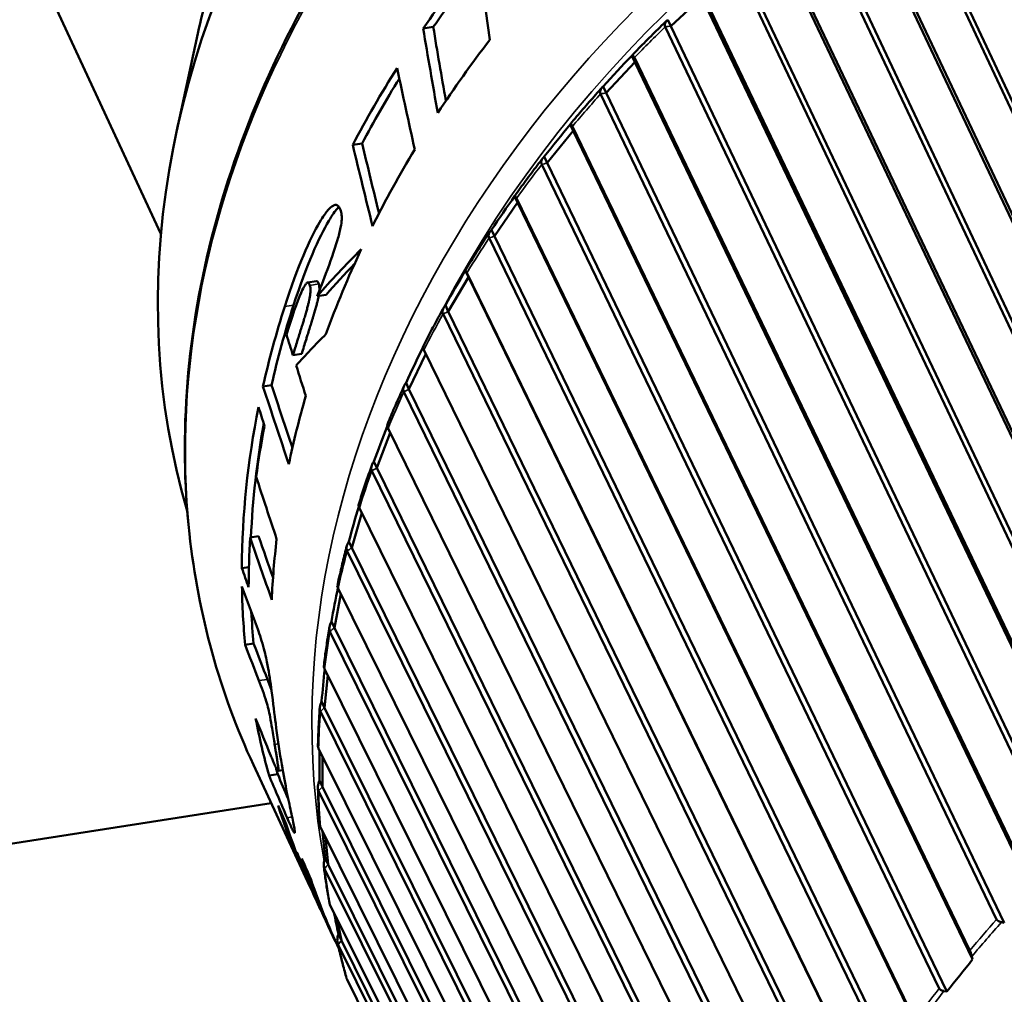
# Model space of a CAD drawing. Header units: millimetres. Extents: x 0 to 2239, y -60 to 841.
# Tile 105 of 165: x 1042.86 to 1048.5, y 206.88 to 212.46. Entities that reach past the tile are written whole.
import ezdxf

# ---------------------------------------------------------------- set-up
doc = ezdxf.new("R2010")
doc.units = ezdxf.units.MM
doc.layers.add('Sichtbar (ISO)', color=7, linetype='Continuous', lineweight=50)
doc.layers.add('Sichtbar schmal (ISO)', color=7, linetype='Continuous', lineweight=35)

msp = doc.modelspace()

# ---------------------------------------------------------------- linework, layer by layer
at = {"layer": 'Sichtbar (ISO)'}
for p, q in [((1043.6708, 211.236), (1042.0072, 214.8206)), ((1049.318, 210.2849), (1047.8423, 213.4312)), ((1049.3582, 210.2614), (1047.8727, 213.4288)), ((1049.1802, 209.9598), (1047.6216, 213.2635)), ((1047.6284, 213.2904), (1049.1666, 210.0299)), ((1048.9952, 209.7148), (1047.3885, 213.1208)), ((1049.0362, 209.6935), (1047.4194, 213.1206)), ((1047.1858, 212.9671), (1049.1959, 208.7304)), ((1049.3919, 208.2816), (1047.1816, 212.9403)), ((1049.2538, 208.0162), (1046.991, 212.7854)), ((1049.2102, 208.0398), (1046.9596, 212.7833)), ((1046.7696, 212.6178), (1049.0291, 207.8821)), ((1046.768, 212.5912), (1046.5903, 212.4255)), ((1049.0398, 207.8298), (1046.768, 212.5912)), ((1046.5903, 212.4255), (1046.5734, 212.462)), ((1045.2302, 212.4203), (1045.1724, 212.4113)), ((1048.8182, 207.6854), (1046.5587, 212.4211)), ((1048.8621, 207.6641), (1046.5903, 212.4255)), ((1043.8824, 212.3836), (1043.7617, 211.8282)), ((1046.3837, 212.2188), (1046.3667, 212.2553)), ((1046.3826, 212.245), (1048.6503, 207.5175)), ((1046.3837, 212.2188), (1046.2201, 212.0433)), ((1048.6637, 207.4657), (1046.3837, 212.2188)), ((1046.2201, 212.0433), (1046.2032, 212.0798)), ((1048.4562, 207.3093), (1046.1885, 212.0367)), ((1048.5002, 207.2902), (1046.2201, 212.0433)), ((1046.0312, 211.8256), (1045.8829, 211.6416)), ((1046.0312, 211.8256), (1046.0143, 211.8621)), ((1046.0275, 211.8512), (1048.3028, 207.1324)), ((1048.3188, 207.0812), (1046.0312, 211.8256)), ((1044.8229, 211.7531), (1044.7693, 211.7448)), ((1045.8829, 211.6416), (1045.8659, 211.6781)), ((1048.1268, 206.914), (1045.8515, 211.6328)), ((1048.1705, 206.8971), (1045.8829, 211.6416)), ((1045.7131, 211.4142), (1045.6961, 211.4507)), ((1045.7068, 211.4391), (1047.9888, 206.7293)), ((1045.7131, 211.4142), (1045.581, 211.2229)), ((1048.0075, 206.6789), (1045.7131, 211.4142)), ((1047.8321, 206.5023), (1045.55, 211.212)), ((1045.581, 211.2229), (1045.564, 211.2594)), ((1047.8754, 206.4876), (1045.581, 211.2229)), ((1045.4314, 210.9875), (1045.3164, 210.7902)), ((1045.4314, 210.9875), (1045.4144, 211.024)), ((1045.4225, 211.0114), (1047.7105, 206.3111)), ((1047.7318, 206.2617), (1045.4314, 210.9875)), ((1044.5619, 210.9646), (1044.511, 210.9567)), ((1044.5657, 210.879), (1044.6167, 210.8868)), ((1045.3164, 210.7902), (1045.2995, 210.8267)), ((1047.5741, 206.0769), (1045.2861, 210.7772)), ((1047.6169, 206.0644), (1045.3164, 210.7902)), ((1044.4768, 210.5476), (1044.4268, 210.5399)), ((1045.188, 210.5482), (1045.0911, 210.3465)), ((1045.1767, 210.5712), (1047.4699, 205.8805)), ((1044.3041, 210.3697), (1044.2548, 210.3621)), ((1045.0911, 210.3465), (1045.0741, 210.383)), ((1047.3547, 205.6408), (1045.0616, 210.3315)), ((1047.3966, 205.6303), (1045.0911, 210.3465)), ((1044.9834, 210.0962), (1044.9064, 209.8947)), ((1044.9711, 210.1214), (1047.2684, 205.4405)), ((1044.9064, 209.8947), (1044.8895, 209.9312)), ((1047.1754, 205.197), (1044.878, 209.8778)), ((1047.2162, 205.1884), (1044.9064, 209.8947)), ((1044.8208, 209.6371), (1044.7637, 209.438)), ((1044.8069, 209.6651), (1047.1076, 204.9942)), ((1044.2302, 209.5035), (1044.1818, 209.496)), ((1044.7637, 209.438), (1044.7468, 209.4745)), ((1047.0373, 204.7485), (1044.7366, 209.4193)), ((1047.0769, 204.7417), (1044.7637, 209.438)), ((1044.1746, 209.3274), (1044.134, 209.3211)), ((1044.6855, 209.2054), (1046.9886, 204.5445)), ((1044.7012, 209.1736), (1044.664, 208.9794)), ((1044.664, 208.9794), (1044.6471, 209.0159)), ((1046.9414, 204.2983), (1044.6383, 208.9591)), ((1046.9796, 204.2932), (1044.664, 208.9794)), ((1044.2015, 208.889), (1044.153, 208.8815)), ((1044.6075, 208.7455), (1046.912, 204.0946)), ((1044.6259, 208.7083), (1044.6079, 208.5221)), ((1044.6079, 208.5221), (1044.591, 208.5586)), ((1046.8884, 203.8495), (1044.5839, 208.5003)), ((1046.9249, 203.8459), (1044.6079, 208.5221)), ((1044.5735, 208.2885), (1046.8786, 203.6474)), ((1044.5958, 208.2435), (1044.5958, 208.0693)), ((1044.2007, 208.1939), (1044.5238, 207.4976)), ((1044.3683, 208.1636), (1044.3421, 208.1595)), ((1044.3394, 208.1412), (1044.2899, 208.1336)), ((1044.5958, 208.0693), (1044.5789, 208.1058)), ((1046.9134, 203.4031), (1044.5958, 208.0693)), ((1046.8786, 203.4052), (1044.5735, 208.0462)), ((1040.4249, 207.3727), (1044.3025, 207.9745)), ((1044.5838, 207.8374), (1046.8884, 203.2062)), ((1044.6123, 207.7802), (1044.6279, 207.624)), ((1044.6279, 207.624), (1044.6109, 207.6605)), ((1046.912, 202.9684), (1044.6075, 207.5996)), ((1046.9449, 202.9676), (1044.6279, 207.624)), ((1044.5633, 207.4125), (1044.5835, 207.3691)), ((1044.6383, 207.3955), (1046.9414, 202.7738)), ((1044.678, 207.3159), (1044.7038, 207.1892)), ((1044.625, 207.2795), (1044.6471, 207.2319)), ((1048.4844, 207.2933), (1048.5002, 207.2902)), ((1044.7038, 207.1892), (1044.6868, 207.2257)), ((1046.9886, 202.5422), (1044.6855, 207.1638)), ((1047.0193, 202.5424), (1044.7038, 207.1892)), ((1048.3188, 207.0812), (1048.3145, 207.0975)), ((1044.7366, 206.9657), (1047.0373, 202.3533)), ((1048.1548, 206.8994), (1048.1705, 206.8971))]:
    msp.add_line(p, q, dxfattribs=at)
for centre, major_axis, ratio, start_param, end_param in [((1049.8347, 211.7915), (-5.8053, -2.6942), 0.788675, 5.408707, 6.166491), ((1049.5759, 212.3491), (-5.4424, -2.5258), 0.788675, 5.653225, 5.744372), ((1050.5332, 210.2866), (6.0094, 2.789), 0.788675, 2.128208, 2.212996), ((1050.5332, 210.2866), (-5.964, -2.7679), 0.788675, 5.277638, 5.349623), ((1127.7244, 215.6596), (-82.4919, 6.4387), 0.727648, 0.158142, 0.161757), ((1054.9742, 200.7174), (-8.4605, 22.8466), 0.260797, 0.939944, 0.964259), ((1054.9742, 200.7174), (-8.3966, 22.6742), 0.260797, 0.934978, 0.956491), ((1050.7001, 209.9269), (-6.0094, -2.789), 0.788675, 5.29558, 5.378903), ((1046.2944, 212.1472), (-0.3091, -0.3323), 0.047585, 4.425499, 4.960492), ((1050.5332, 210.2866), (6.0094, 2.789), 0.788675, 2.257239, 2.341324), ((1178.4369, 222.3361), (-134.818, 8.9253), 0.709861, 0.198802, 0.203681), ((1050.5332, 210.2866), (-5.964, -2.7679), 0.788675, 5.407782, 5.479246), ((1045.9496, 211.7497), (-0.2803, -0.3485), 0.046752, 4.421788, 4.956781), ((1195.5948, 225.3455), (-152.8929, 10.1249), 0.709859, 0.218119, 0.222414), ((1193.8031, 225.0992), (-151.0012, 9.9994), 0.709859, 0.217309, 0.221049), ((1050.7001, 209.9269), (-6.0094, -2.789), 0.788675, 5.419393, 5.5026), ((1045.6395, 211.3347), (-0.2495, -0.3623), 0.045657, 4.41794, 4.952934), ((1050.5898, 210.7548), (-6.7072, -1.8541), 0.443946, 5.614185, 5.690868), ((1050.7001, 209.9269), (-6.0094, -2.789), 0.788675, 5.527532, 5.617232), ((1050.5916, 210.7542), (-6.6606, -1.8396), 0.443954, 5.637858, 5.688569), ((1045.3664, 210.905), (-0.217, -0.3737), 0.04424, 4.413964, 4.948957), ((1050.5332, 210.2866), (6.0094, 2.789), 0.788675, 2.512575, 2.595975), ((1050.5332, 210.2866), (-5.964, -2.7679), 0.788675, 5.651995, 5.736068), ((1050.3419, 210.6987), (6.466, 1.771), 0.390062, 2.541373, 2.599954), ((1045.1321, 210.4636), (-0.183, -0.3825), 0.042434, 4.411676, 4.944873), ((1295.3091, 243.5001), (-257.5245, 14.4694), 0.693455, 0.266875, 0.269408), ((1293.2786, 243.1889), (-255.3768, 14.3487), 0.693455, 0.266631, 0.268692), ((1050.7001, 209.9269), (-6.0094, -2.789), 0.788675, 5.682002, 5.753237), ((1050.5332, 210.2866), (-6.0094, -2.789), 0.788675, 5.759063, 5.927778), ((1050.5332, 210.2866), (-5.964, -2.7679), 0.788675, 5.776459, 5.896542), ((1050.5724, 210.2021), (-6.0094, -2.789), 0.788675, 5.763659, 5.816424), ((1044.9382, 210.0134), (-0.1479, -0.3888), 0.040183, 4.416439, 4.94062), ((1211.8977, 232.8785), (-172.1625, 12.4958), 0.719553, 0.286604, 0.289519), ((1053.2896, 204.3472), (-5.711, -2.6505), 0.788675, 2.822009, 6.594584), ((1044.7859, 209.5576), (-0.1116, -0.3922), 0.037379, 4.424353, 4.936567), ((1050.5724, 210.2021), (-6.0094, -2.789), 0.788675, 5.880056, 5.932306), ((1213.7265, 234.4001), (-174.6078, 12.6739), 0.719552, 0.299055, 0.301928), ((1212.4911, 234.209), (-173.2823, 12.5776), 0.719552, 0.298977, 0.300912), ((1050.7001, 209.9269), (-6.0094, -2.789), 0.788675, 5.831262, 5.894821), ((1050.5332, 210.2866), (-6.0094, -2.789), 0.788675, 5.94725, 6.009666), ((1235.1635, 239.1668), (-197.4608, 13.3403), 0.711865, 0.308367, 0.310135), ((1044.6764, 209.0992), (-0.0746, -0.3931), 0.034, 4.436178, 4.932501), ((1050.5332, 210.2866), (-5.964, -2.7679), 0.788675, 5.975958, 6.010256), ((1044.6104, 208.6415), (-0.0372, -0.3912), 0.029991, 4.452259, 4.928639), ((1050.5332, 210.2866), (-6.0094, -2.789), 0.788675, 6.089939, 6.153579), ((1049.4959, 213.8058), (9.8051, -26.14), 0.24599, 4.825467, 4.833755), ((1044.5884, 208.1875), (0.0005, -0.3867), 0.025339, 4.475946, 4.925122), ((1050.5332, 210.2866), (-5.964, -2.7679), 0.788675, 6.147482, 6.15529), ((1219.7127, 240.8384), (-183.3385, 12.3872), 0.711864, 0.346759, 0.348665), ((1218.2169, 240.6025), (-181.7418, 12.2794), 0.711864, 0.347088, 0.348207), ((1050.5332, 210.2866), (-6.0094, -2.789), 0.788675, 6.18791, 6.292168), ((1050.5727, 210.2014), (-6.0094, -2.789), 0.788675, 6.192079, 6.283185), ((1044.6104, 207.7402), (-0.0382, 0.3796), 0.020072, 1.372898, 1.780512), ((1050.5928, 210.158), (-6.0094, -2.789), 0.788675, 6.215836, 6.292632), ((1050.6565, 210.0208), (-6.0094, -2.789), 0.788675, 6.195307, 6.293096), ((1050.6344, 210.0685), (-6.0094, -2.789), 0.788675, 6.220255, 6.283185), ((1050.7001, 209.9269), (-6.0094, -2.789), 0.788675, 6.199915, 6.283067), ((1044.6764, 207.3029), (-0.0756, 0.3698), 0.014267, 1.443424, 1.778146), ((1046.4975, 210.6127), (2.8417, 5.7597), 0.53507, 4.296998, 4.335925)]:
    msp.add_ellipse(centre, major_axis=major_axis, ratio=ratio, start_param=start_param, end_param=end_param, dxfattribs=at)
msp.add_ellipse((1054.1311, 202.534), major_axis=(4.9435, 2.2943), ratio=0.788675, dxfattribs=at)
for points, knots in [([(1056.2194, 213.7718), (1055.9847, 214.2774), (1055.6476, 214.7352), (1054.8021, 215.5102), (1054.2934, 215.8268), (1053.1544, 216.2877), (1052.5236, 216.431), (1051.2041, 216.5289), (1050.5155, 216.483), (1049.1507, 216.2064), (1048.4749, 215.9757), (1047.2045, 215.3527), (1046.6102, 214.9606), (1045.5635, 214.0542), (1045.1112, 213.5401), (1044.3951, 212.4419), (1044.1312, 211.858), (1043.8197, 210.6803), (1043.7716, 210.0867), (1043.8846, 209.0549), (1044.0083, 208.6084), (1044.2007, 208.1939)], [3.492472, 3.492472, 3.492472, 3.492472, 3.809585, 3.809585, 4.127835, 4.127835, 4.447926, 4.447926, 4.769018, 4.769018, 5.090415, 5.090415, 5.41186, 5.41186, 5.733233, 5.733233, 6.054217, 6.054217, 6.374033, 6.374033, 6.634065, 6.634065, 6.634065, 6.634065]), ([(1046.5681, 212.4574), (1046.5545, 212.4443), (1046.541, 212.4312), (1046.514, 212.4048), (1046.5005, 212.3915), (1046.4738, 212.365), (1046.4605, 212.3516), (1046.4339, 212.3249), (1046.4207, 212.3115), (1046.3944, 212.2846), (1046.3814, 212.2712), (1046.3683, 212.2577)], [5.47590404, 5.47590404, 5.47590404, 5.47590404, 5.48464142, 5.48464142, 5.4933788, 5.4933788, 5.50211618, 5.50211618, 5.51085355, 5.51085355, 5.51959093, 5.51959093, 5.51959093, 5.51959093]), ([(1046.5734, 212.462), (1046.5662, 212.4563), (1046.5599, 212.4488), (1046.5552, 212.4358), (1046.5554, 212.4282), (1046.5583, 212.422), (1046.5584, 212.4217), (1046.5585, 212.4214), (1046.5587, 212.4211)], [0.12922201, 0.12922201, 0.12922201, 0.12922201, 0.13675171, 0.13675171, 0.14339331, 0.14339331, 0.14339331, 0.14371764, 0.14371764, 0.14371764, 0.14371764]), ([(1046.3826, 212.245), (1046.3825, 212.2453), (1046.3823, 212.2456), (1046.3822, 212.2459), (1046.3793, 212.2521), (1046.3761, 212.2567), (1046.371, 212.2599), (1046.3685, 212.2586), (1046.3667, 212.2553)], [0.14306897, 0.14306897, 0.14306897, 0.14306897, 0.14339331, 0.14339331, 0.14339331, 0.15003491, 0.15003491, 0.15756461, 0.15756461, 0.15756461, 0.15756461]), ([(1046.1968, 212.0736), (1046.1844, 212.0599), (1046.1721, 212.0461), (1046.1476, 212.0184), (1046.1353, 212.0046), (1046.111, 211.9768), (1046.099, 211.9628), (1046.0749, 211.9349), (1046.0629, 211.9209), (1046.0391, 211.8928), (1046.0273, 211.8787), (1046.0155, 211.8646)], [5.55873415, 5.55873415, 5.55873415, 5.55873415, 5.56740629, 5.56740629, 5.57607842, 5.57607842, 5.58475055, 5.58475055, 5.59342268, 5.59342268, 5.60209481, 5.60209481, 5.60209481, 5.60209481]), ([(1046.2032, 212.0798), (1046.1959, 212.0735), (1046.1897, 212.0653), (1046.185, 212.0516), (1046.1852, 212.0438), (1046.188, 212.0377), (1046.1882, 212.0374), (1046.1883, 212.0371), (1046.1885, 212.0367)], [0.12922201, 0.12922201, 0.12922201, 0.12922201, 0.13675171, 0.13675171, 0.14339331, 0.14339331, 0.14339331, 0.14371764, 0.14371764, 0.14371764, 0.14371764]), ([(1046.0275, 211.8512), (1046.0274, 211.8515), (1046.0272, 211.8518), (1046.0271, 211.8521), (1046.0242, 211.8583), (1046.0213, 211.8629), (1046.0171, 211.8664), (1046.0153, 211.8652), (1046.0143, 211.8621)], [0.14306897, 0.14306897, 0.14306897, 0.14306897, 0.14339331, 0.14339331, 0.14339331, 0.15003491, 0.15003491, 0.15756461, 0.15756461, 0.15756461, 0.15756461]), ([(1045.8585, 211.6698), (1045.8474, 211.6555), (1045.8363, 211.6412), (1045.8144, 211.6125), (1045.8035, 211.5981), (1045.7818, 211.5693), (1045.771, 211.5549), (1045.7496, 211.526), (1045.7389, 211.5115), (1045.7177, 211.4824), (1045.7072, 211.4679), (1045.6967, 211.4533)], [5.64158989, 5.64158989, 5.64158989, 5.64158989, 5.6501868, 5.6501868, 5.65878371, 5.65878371, 5.66738061, 5.66738061, 5.67597752, 5.67597752, 5.68457443, 5.68457443, 5.68457443, 5.68457443]), ([(1045.8659, 211.6781), (1045.8588, 211.671), (1045.8526, 211.6623), (1045.8479, 211.6479), (1045.8482, 211.6399), (1045.851, 211.6337), (1045.8512, 211.6334), (1045.8513, 211.6331), (1045.8515, 211.6328)], [0.12922201, 0.12922201, 0.12922201, 0.12922201, 0.13675171, 0.13675171, 0.14339331, 0.14339331, 0.14339331, 0.14371764, 0.14371764, 0.14371764, 0.14371764]), ([(1045.7068, 211.4391), (1045.7066, 211.4394), (1045.7065, 211.4397), (1045.7063, 211.44), (1045.7035, 211.4462), (1045.7008, 211.4509), (1045.6974, 211.4546), (1045.6963, 211.4536), (1045.6961, 211.4507)], [0.14306897, 0.14306897, 0.14306897, 0.14306897, 0.14339331, 0.14339331, 0.14339331, 0.15003491, 0.15003491, 0.15756461, 0.15756461, 0.15756461, 0.15756461]), ([(1044.696, 211.3798), (1044.6933, 211.3856), (1044.6903, 211.3905), (1044.6838, 211.3972), (1044.6807, 211.3992), (1044.6728, 211.4016), (1044.6664, 211.4018), (1044.647, 211.3915), (1044.6369, 211.382), (1044.6156, 211.3575), (1044.5999, 211.3366), (1044.526, 211.2104), (1044.4525, 211.0464), (1044.3798, 210.8199)], [0.000001, 0.000001, 0.000001, 0.000001, 0.00622486, 0.00622486, 0.01136751, 0.01136751, 0.01783005, 0.01783005, 0.02468435, 0.02468435, 0.03286638, 0.03286638, 0.05363527, 0.05363527, 0.05363527, 0.05363527]), ([(1044.6901, 211.3902), (1044.6865, 211.3868), (1044.6831, 211.3831), (1044.6681, 211.3659), (1044.6523, 211.3452), (1044.5777, 211.219), (1044.5034, 211.0544), (1044.4301, 210.8276)], [0.02237068, 0.02237068, 0.02237068, 0.02237068, 0.02481827, 0.02481827, 0.0330757, 0.0330757, 0.05420932, 0.05420932, 0.05420932, 0.05420932]), ([(1044.5657, 210.879), (1044.5799, 210.9166), (1044.6464, 211.0809), (1044.6888, 211.2237), (1044.6951, 211.2475), (1044.7035, 211.2906), (1044.7052, 211.3054), (1044.7064, 211.3303), (1044.7059, 211.342), (1044.7024, 211.3633), (1044.6995, 211.3722), (1044.696, 211.3798)], [0.000001, 0.000001, 0.000001, 0.000001, 0.02750631, 0.02750631, 0.03261164, 0.03261164, 0.03682376, 0.03682376, 0.04141052, 0.04141052, 0.04600774, 0.04600774, 0.04600774, 0.04600774]), ([(1045.5554, 211.2486), (1045.5457, 211.2339), (1045.536, 211.2192), (1045.5168, 211.1897), (1045.5072, 211.1749), (1045.4883, 211.1454), (1045.4788, 211.1306), (1045.4602, 211.1009), (1045.4509, 211.086), (1045.4324, 211.0563), (1045.4233, 211.0414), (1045.4142, 211.0265)], [5.72446908, 5.72446908, 5.72446908, 5.72446908, 5.73298174, 5.73298174, 5.74149439, 5.74149439, 5.75000705, 5.75000705, 5.75851971, 5.75851971, 5.76703236, 5.76703236, 5.76703236, 5.76703236]), ([(1045.564, 211.2594), (1045.557, 211.2518), (1045.5509, 211.2424), (1045.5464, 211.2273), (1045.5467, 211.2191), (1045.5496, 211.2129), (1045.5497, 211.2126), (1045.5499, 211.2123), (1045.55, 211.212)], [0.12922201, 0.12922201, 0.12922201, 0.12922201, 0.13675171, 0.13675171, 0.14339331, 0.14339331, 0.14339331, 0.14371764, 0.14371764, 0.14371764, 0.14371764]), ([(1045.4225, 211.0114), (1045.4224, 211.0117), (1045.4222, 211.012), (1045.4221, 211.0123), (1045.4192, 211.0185), (1045.4168, 211.0233), (1045.4142, 211.0273), (1045.4139, 211.0266), (1045.4144, 211.024)], [0.14306897, 0.14306897, 0.14306897, 0.14306897, 0.14339331, 0.14339331, 0.14339331, 0.15003491, 0.15003491, 0.15756461, 0.15756461, 0.15756461, 0.15756461]), ([(1044.5233, 210.9406), (1044.5223, 210.944), (1044.5212, 210.9473), (1044.5187, 210.9521), (1044.5175, 210.9539), (1044.5144, 210.9566), (1044.5125, 210.9571), (1044.5082, 210.9561), (1044.506, 210.9544), (1044.5003, 210.9484), (1044.4967, 210.9429), (1044.4893, 210.9302), (1044.4832, 210.9191), (1044.4508, 210.846), (1044.4197, 210.7576), (1044.3896, 210.6582)], [0.000001, 0.000001, 0.000001, 0.000001, 0.002974, 0.002974, 0.00543958, 0.00543958, 0.00852982, 0.00852982, 0.01189724, 0.01189724, 0.01720484, 0.01720484, 0.0227936, 0.0227936, 0.03680898, 0.03680898, 0.03680898, 0.03680898]), ([(1044.5233, 210.9406), (1044.5246, 210.9358), (1044.5256, 210.9308), (1044.5263, 210.9256), (1044.5269, 210.9204), (1044.5272, 210.915), (1044.5272, 210.9094), (1044.5271, 210.9038), (1044.5268, 210.8979), (1044.5261, 210.8918), (1044.5255, 210.8857), (1044.5245, 210.8792), (1044.5233, 210.8725), (1044.5221, 210.8658), (1044.5206, 210.8588), (1044.519, 210.8515), (1044.5186, 210.85), (1044.5183, 210.8485), (1044.5179, 210.8469), (1044.5165, 210.8411), (1044.5151, 210.8352), (1044.5136, 210.8291), (1044.5116, 210.8214), (1044.5095, 210.8134), (1044.5072, 210.8052), (1044.505, 210.7969), (1044.5025, 210.7884), (1044.5, 210.7796), (1044.4974, 210.7707), (1044.4947, 210.7616), (1044.4918, 210.7521), (1044.4912, 210.75), (1044.4905, 210.7479), (1044.4899, 210.7457), (1044.4876, 210.7383), (1044.4853, 210.7306), (1044.4829, 210.7228), (1044.4798, 210.7126), (1044.4766, 210.7021), (1044.4732, 210.6913), (1044.4698, 210.6804), (1044.4663, 210.6691), (1044.4627, 210.6575), (1044.4612, 210.6527), (1044.4597, 210.6478), (1044.4582, 210.6429), (1044.456, 210.6358), (1044.4538, 210.6285), (1044.4515, 210.6211), (1044.4476, 210.6085), (1044.4436, 210.5955), (1044.4395, 210.582), (1044.4354, 210.5684), (1044.4312, 210.5544), (1044.4268, 210.5399)], [0, 0, 0, 0, 0.066667, 0.066667, 0.066667, 0.133333, 0.133333, 0.133333, 0.2, 0.2, 0.2, 0.266667, 0.266667, 0.266667, 0.333333, 0.333333, 0.333333, 0.347535, 0.347535, 0.347535, 0.4, 0.4, 0.4, 0.466667, 0.466667, 0.466667, 0.533333, 0.533333, 0.533333, 0.6, 0.6, 0.6, 0.615059, 0.615059, 0.615059, 0.666667, 0.666667, 0.666667, 0.733333, 0.733333, 0.733333, 0.8, 0.8, 0.8, 0.827218, 0.827218, 0.827218, 0.866667, 0.866667, 0.866667, 0.933333, 0.933333, 0.933333, 1, 1, 1, 1]), ([(1044.5619, 210.9646), (1044.5638, 210.9649), (1044.5655, 210.9643), (1044.5684, 210.9618), (1044.5697, 210.96), (1044.5721, 210.9551), (1044.5733, 210.9519), (1044.5742, 210.9485)], [-0.008257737, -0.008257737, -0.008257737, -0.008257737, -0.00544121, -0.00544121, -0.002975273, -0.002975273, -0.000001, -0.000001, -0.000001, -0.000001]), ([(1044.5742, 210.9485), (1044.5756, 210.9436), (1044.5766, 210.9386), (1044.5772, 210.9334), (1044.5778, 210.9281), (1044.5781, 210.9227), (1044.5781, 210.9171), (1044.578, 210.9151), (1044.578, 210.9132), (1044.5779, 210.9112)], [0, 0, 0, 0, 0.0666667, 0.0666667, 0.0666667, 0.1333333, 0.1333333, 0.1333333, 0.1563169, 0.1563169, 0.1563169, 0.1563169]), ([(1044.5741, 210.8803), (1044.5729, 210.8736), (1044.5714, 210.8667), (1044.5698, 210.8595), (1044.5694, 210.8579), (1044.569, 210.8563), (1044.5687, 210.8547), (1044.5673, 210.849), (1044.5659, 210.8431), (1044.5643, 210.837), (1044.5623, 210.8293), (1044.5602, 210.8214), (1044.5579, 210.8131), (1044.5556, 210.8048), (1044.5532, 210.7963), (1044.5506, 210.7874), (1044.548, 210.7786), (1044.5452, 210.7695), (1044.5424, 210.76), (1044.5417, 210.7579), (1044.5411, 210.7557), (1044.5404, 210.7535), (1044.5381, 210.7461), (1044.5358, 210.7385), (1044.5334, 210.7306), (1044.5302, 210.7205), (1044.527, 210.71), (1044.5236, 210.6991), (1044.5202, 210.6882), (1044.5166, 210.677), (1044.513, 210.6653), (1044.5115, 210.6605), (1044.51, 210.6556), (1044.5084, 210.6507), (1044.5062, 210.6436), (1044.504, 210.6363), (1044.5017, 210.6289), (1044.4978, 210.6163), (1044.4937, 210.6033), (1044.4896, 210.5897), (1044.4854, 210.5762), (1044.4812, 210.5621), (1044.4768, 210.5476)], [0.267136, 0.267136, 0.267136, 0.267136, 0.3333333, 0.3333333, 0.3333333, 0.3478101, 0.3478101, 0.3478101, 0.4, 0.4, 0.4, 0.4666667, 0.4666667, 0.4666667, 0.5333333, 0.5333333, 0.5333333, 0.6, 0.6, 0.6, 0.6152113, 0.6152113, 0.6152113, 0.6666667, 0.6666667, 0.6666667, 0.7333333, 0.7333333, 0.7333333, 0.8, 0.8, 0.8, 0.827296, 0.827296, 0.827296, 0.8666667, 0.8666667, 0.8666667, 0.9333333, 0.9333333, 0.9333333, 1, 1, 1, 1]), ([(1045.2898, 210.8128), (1045.2815, 210.7978), (1045.2732, 210.7829), (1045.2568, 210.7528), (1045.2486, 210.7378), (1045.2325, 210.7077), (1045.2245, 210.6927), (1045.2087, 210.6625), (1045.2008, 210.6474), (1045.1852, 210.6172), (1045.1775, 210.602), (1045.1698, 210.5869)], [5.8073687, 5.8073687, 5.8073687, 5.8073687, 5.81578939, 5.81578939, 5.82421007, 5.82421007, 5.83263076, 5.83263076, 5.84105144, 5.84105144, 5.84947213, 5.84947213, 5.84947213, 5.84947213]), ([(1045.2995, 210.8267), (1045.2927, 210.8185), (1045.2868, 210.8085), (1045.2825, 210.7927), (1045.2828, 210.7843), (1045.2857, 210.7782), (1045.2858, 210.7779), (1045.286, 210.7776), (1045.2861, 210.7772)], [0.12922201, 0.12922201, 0.12922201, 0.12922201, 0.13675171, 0.13675171, 0.14339331, 0.14339331, 0.14339331, 0.14371764, 0.14371764, 0.14371764, 0.14371764]), ([(1045.1767, 210.5712), (1045.1766, 210.5715), (1045.1764, 210.5718), (1045.1763, 210.5721), (1045.1734, 210.5783), (1045.1712, 210.5832), (1045.17, 210.5862), (1045.1698, 210.5867), (1045.1699, 210.5868)], [0.14306897, 0.14306897, 0.14306897, 0.14306897, 0.14339331, 0.14339331, 0.14339331, 0.15003491, 0.15003491, 0.15326665, 0.15326665, 0.15326665, 0.15326665]), ([(1045.0635, 210.3654), (1045.0566, 210.3503), (1045.0498, 210.3352), (1045.0363, 210.3049), (1045.0296, 210.2897), (1045.0163, 210.2593), (1045.0098, 210.2441), (1044.9968, 210.2137), (1044.9904, 210.1985), (1044.9777, 210.168), (1044.9715, 210.1528), (1044.9653, 210.1375)], [5.89028464, 5.89028464, 5.89028464, 5.89028464, 5.89860739, 5.89860739, 5.90693013, 5.90693013, 5.91525288, 5.91525288, 5.92357562, 5.92357562, 5.93189837, 5.93189837, 5.93189837, 5.93189837]), ([(1045.0741, 210.383), (1045.0675, 210.3741), (1045.0619, 210.3636), (1045.0579, 210.3472), (1045.0583, 210.3386), (1045.0612, 210.3324), (1045.0613, 210.3321), (1045.0614, 210.3318), (1045.0616, 210.3315)], [0.12922201, 0.12922201, 0.12922201, 0.12922201, 0.13675171, 0.13675171, 0.14339331, 0.14339331, 0.14339331, 0.14371764, 0.14371764, 0.14371764, 0.14371764]), ([(1044.9711, 210.1214), (1044.9709, 210.1217), (1044.9708, 210.122), (1044.9706, 210.1223), (1044.9678, 210.1285), (1044.9658, 210.1335), (1044.9652, 210.1366), (1044.9652, 210.1371), (1044.9653, 210.1374)], [0.143068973, 0.143068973, 0.143068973, 0.143068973, 0.143393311, 0.143393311, 0.143393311, 0.150034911, 0.150034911, 0.152517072, 0.152517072, 0.152517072, 0.152517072]), ([(1044.8782, 209.9095), (1044.8727, 209.8943), (1044.8674, 209.8792), (1044.8568, 209.8488), (1044.8516, 209.8336), (1044.8413, 209.8032), (1044.8362, 209.788), (1044.8262, 209.7575), (1044.8212, 209.7423), (1044.8115, 209.7118), (1044.8067, 209.6966), (1044.8019, 209.6813)], [5.97321153, 5.97321153, 5.97321153, 5.97321153, 5.98143263, 5.98143263, 5.98965373, 5.98965373, 5.99787483, 5.99787483, 6.00609592, 6.00609592, 6.01431702, 6.01431702, 6.01431702, 6.01431702]), ([(1044.8895, 209.9312), (1044.8832, 209.9218), (1044.8778, 209.9107), (1044.8742, 209.8937), (1044.8747, 209.8849), (1044.8776, 209.8788), (1044.8777, 209.8785), (1044.8779, 209.8782), (1044.878, 209.8779)], [0.12922201, 0.12922201, 0.12922201, 0.12922201, 0.13675171, 0.13675171, 0.14339331, 0.14339331, 0.14339331, 0.14371764, 0.14371764, 0.14371764, 0.14371764]), ([(1044.8069, 209.6651), (1044.8068, 209.6654), (1044.8067, 209.6657), (1044.8065, 209.666), (1044.8036, 209.6722), (1044.8019, 209.6774), (1044.8018, 209.6804), (1044.8018, 209.6809), (1044.802, 209.6813)], [0.143068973, 0.143068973, 0.143068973, 0.143068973, 0.143393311, 0.143393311, 0.143393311, 0.150034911, 0.150034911, 0.151680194, 0.151680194, 0.151680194, 0.151680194]), ([(1044.7468, 209.4745), (1044.7409, 209.4645), (1044.7359, 209.4529), (1044.7326, 209.4354), (1044.7333, 209.4264), (1044.7361, 209.4203), (1044.7363, 209.42), (1044.7364, 209.4197), (1044.7366, 209.4194)], [0.12922201, 0.12922201, 0.12922201, 0.12922201, 0.13675171, 0.13675171, 0.14339331, 0.14339331, 0.14339331, 0.14371764, 0.14371764, 0.14371764, 0.14371764]), ([(1044.7352, 209.4482), (1044.7312, 209.433), (1044.7273, 209.4179), (1044.7197, 209.3877), (1044.7159, 209.3726), (1044.7086, 209.3423), (1044.705, 209.3272), (1044.6979, 209.297), (1044.6944, 209.2818), (1044.6876, 209.2516), (1044.6843, 209.2364), (1044.681, 209.2213)], [6.05614259, 6.05614259, 6.05614259, 6.05614259, 6.06426115, 6.06426115, 6.07237972, 6.07237972, 6.08049828, 6.08049828, 6.08861685, 6.08861685, 6.09673541, 6.09673541, 6.09673541, 6.09673541]), ([(1044.6855, 209.2054), (1044.6853, 209.2057), (1044.6852, 209.206), (1044.685, 209.2063), (1044.6822, 209.2125), (1044.6807, 209.2178), (1044.6809, 209.2208), (1044.6809, 209.221), (1044.681, 209.2213)], [0.143068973, 0.143068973, 0.143068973, 0.143068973, 0.143393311, 0.143393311, 0.143393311, 0.150034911, 0.150034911, 0.150748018, 0.150748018, 0.150748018, 0.150748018]), ([(1044.6471, 209.0159), (1044.6416, 209.0055), (1044.637, 208.9934), (1044.6342, 208.9753), (1044.635, 208.9662), (1044.6379, 208.96), (1044.638, 208.9597), (1044.6382, 208.9594), (1044.6383, 208.9591)], [0.12922201, 0.12922201, 0.12922201, 0.12922201, 0.13675171, 0.13675171, 0.14339331, 0.14339331, 0.14339331, 0.14371764, 0.14371764, 0.14371764, 0.14371764]), ([(1044.2249, 208.972), (1044.237, 208.9392), (1044.2494, 208.9015), (1044.2702, 208.8226), (1044.2768, 208.7908), (1044.2907, 208.7168), (1044.2977, 208.6679), (1044.3132, 208.5497), (1044.3215, 208.481), (1044.3371, 208.3607), (1044.3472, 208.2902), (1044.3587, 208.2201)], [0.000001, 0.000001, 0.000001, 0.000001, 0.0281803, 0.0281803, 0.0526418, 0.0526418, 0.0976256, 0.0976256, 0.1614564, 0.1614564, 0.2517819, 0.2517819, 0.2517819, 0.2517819]), ([(1044.6357, 208.9845), (1044.6332, 208.9696), (1044.6307, 208.9547), (1044.626, 208.9248), (1044.6237, 208.9098), (1044.6193, 208.88), (1044.6171, 208.865), (1044.6129, 208.8352), (1044.6109, 208.8202), (1044.607, 208.7904), (1044.6051, 208.7755), (1044.6033, 208.7605)], [6.13906959, 6.13906959, 6.13906959, 6.13906959, 6.14708811, 6.14708811, 6.15510664, 6.15510664, 6.16312516, 6.16312516, 6.17114368, 6.17114368, 6.1791622, 6.1791622, 6.1791622, 6.1791622]), ([(1044.6075, 208.7455), (1044.6073, 208.7458), (1044.6072, 208.7461), (1044.6071, 208.7464), (1044.6043, 208.7523), (1044.603, 208.7575), (1044.6033, 208.7605)], [0.143068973, 0.143068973, 0.143068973, 0.143068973, 0.143393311, 0.143393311, 0.143393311, 0.149713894, 0.149713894, 0.149713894, 0.149713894]), ([(1044.2321, 208.6768), (1044.2471, 208.6382), (1044.2617, 208.5991), (1044.2783, 208.544), (1044.2825, 208.5287), (1044.2892, 208.5013), (1044.2925, 208.4867), (1044.3001, 208.4473), (1044.3037, 208.4258), (1044.3125, 208.3714), (1044.3174, 208.3398), (1044.322, 208.3111)], [-0.1303696, -0.1303696, -0.1303696, -0.1303696, -0.073223, -0.073223, -0.0527328, -0.0527328, -0.0378244, -0.0378244, -0.0217808, -0.0217808, -0.000001, -0.000001, -0.000001, -0.000001]), ([(1044.591, 208.5586), (1044.586, 208.5478), (1044.5819, 208.5353), (1044.5796, 208.5167), (1044.5805, 208.5074), (1044.5834, 208.5013), (1044.5835, 208.501), (1044.5837, 208.5007), (1044.5838, 208.5004)], [0.12922201, 0.12922201, 0.12922201, 0.12922201, 0.13675171, 0.13675171, 0.14339331, 0.14339331, 0.14339331, 0.14371764, 0.14371764, 0.14371764, 0.14371764]), ([(1044.5803, 208.5219), (1044.5793, 208.5072), (1044.5783, 208.4926), (1044.5764, 208.4632), (1044.5756, 208.4485), (1044.574, 208.4192), (1044.5733, 208.4045), (1044.572, 208.3753), (1044.5715, 208.3606), (1044.5704, 208.3313), (1044.57, 208.3167), (1044.5696, 208.3021)], [6.22198305, 6.22198305, 6.22198305, 6.22198305, 6.22990787, 6.22990787, 6.23783269, 6.23783269, 6.24575751, 6.24575751, 6.25368233, 6.25368233, 6.26160715, 6.26160715, 6.26160715, 6.26160715]), ([(1044.322, 208.3111), (1044.3235, 208.3013), (1044.3251, 208.2919), (1044.3265, 208.2829), (1044.328, 208.274), (1044.3294, 208.2655), (1044.3307, 208.2574), (1044.332, 208.2493), (1044.3333, 208.2417), (1044.3344, 208.2345), (1044.3352, 208.2299), (1044.3359, 208.2255), (1044.3366, 208.2212), (1044.337, 208.2188), (1044.3374, 208.2164), (1044.3377, 208.2141), (1044.3387, 208.2077), (1044.3397, 208.2017), (1044.3405, 208.1962), (1044.3413, 208.1907), (1044.342, 208.1857), (1044.3425, 208.1813), (1044.3431, 208.1769), (1044.3434, 208.1731), (1044.3436, 208.17), (1044.3438, 208.1669), (1044.3439, 208.1644), (1044.3437, 208.1627), (1044.3435, 208.161), (1044.3431, 208.16), (1044.3425, 208.1597), (1044.3419, 208.1593), (1044.3412, 208.1596), (1044.3402, 208.1605), (1044.3392, 208.1615), (1044.338, 208.1631), (1044.3365, 208.1655), (1044.335, 208.1679), (1044.3333, 208.171), (1044.3314, 208.1748), (1044.3295, 208.1786), (1044.3274, 208.1831), (1044.3251, 208.1881), (1044.3228, 208.1932), (1044.3203, 208.1988), (1044.3177, 208.2049), (1044.3151, 208.211), (1044.3123, 208.2176), (1044.3094, 208.2246), (1044.3064, 208.2316), (1044.3034, 208.2391), (1044.3002, 208.2469)], [0, 0, 0, 0, 0.0625, 0.0625, 0.0625, 0.125, 0.125, 0.125, 0.1875, 0.1875, 0.1875, 0.227107, 0.227107, 0.227107, 0.25, 0.25, 0.25, 0.3125, 0.3125, 0.3125, 0.375, 0.375, 0.375, 0.4375, 0.4375, 0.4375, 0.5, 0.5, 0.5, 0.5625, 0.5625, 0.5625, 0.625, 0.625, 0.625, 0.6875, 0.6875, 0.6875, 0.75, 0.75, 0.75, 0.8125, 0.8125, 0.8125, 0.875, 0.875, 0.875, 0.9375, 0.9375, 0.9375, 1, 1, 1, 1]), ([(1044.5735, 208.2884), (1044.5734, 208.2888), (1044.5732, 208.2891), (1044.5731, 208.2894), (1044.5708, 208.2942), (1044.5697, 208.2988), (1044.5697, 208.3021)], [0.143068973, 0.143068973, 0.143068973, 0.143068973, 0.143393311, 0.143393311, 0.143393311, 0.148640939, 0.148640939, 0.148640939, 0.148640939]), ([(1044.3932, 207.8917), (1044.3991, 207.8778), (1044.405, 207.8644), (1044.4151, 207.8421), (1044.4196, 207.8326), (1044.4281, 207.8157), (1044.432, 207.809), (1044.4364, 207.8046), (1044.4378, 207.8049), (1044.4376, 207.8164), (1044.4358, 207.827), (1044.4295, 207.8601), (1044.4228, 207.8905), (1044.4001, 207.9966), (1044.3789, 208.097), (1044.3587, 208.2201)], [-0.2946241, -0.2946241, -0.2946241, -0.2946241, -0.2610405, -0.2610405, -0.2318317, -0.2318317, -0.1971976, -0.1971976, -0.1702562, -0.1702562, -0.1419669, -0.1419669, -0.0936561, -0.0936561, -0.000001, -0.000001, -0.000001, -0.000001]), ([(1044.5789, 208.1058), (1044.5744, 208.0946), (1044.5708, 208.0816), (1044.5691, 208.0626), (1044.5702, 208.0532), (1044.5731, 208.0471), (1044.5732, 208.0468), (1044.5734, 208.0465), (1044.5735, 208.0462)], [0.12922201, 0.12922201, 0.12922201, 0.12922201, 0.13675171, 0.13675171, 0.14339331, 0.14339331, 0.14339331, 0.14371764, 0.14371764, 0.14371764, 0.14371764]), ([(1044.5696, 208.0636), (1044.57, 208.0492), (1044.5704, 208.0349), (1044.5715, 208.0062), (1044.572, 207.9919), (1044.5733, 207.9633), (1044.574, 207.949), (1044.5755, 207.9204), (1044.5764, 207.9061), (1044.5782, 207.8776), (1044.5792, 207.8633), (1044.5802, 207.8491)], [0.02168733, 0.02168733, 0.02168733, 0.02168733, 0.02952892, 0.02952892, 0.03737051, 0.03737051, 0.0452121, 0.0452121, 0.0530537, 0.0530537, 0.06089529, 0.06089529, 0.06089529, 0.06089529]), ([(1044.5838, 207.8374), (1044.5837, 207.8377), (1044.5835, 207.838), (1044.5834, 207.8383), (1044.5816, 207.8422), (1044.5806, 207.8459), (1044.5803, 207.849)], [0.143068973, 0.143068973, 0.143068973, 0.143068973, 0.143393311, 0.143393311, 0.143393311, 0.147546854, 0.147546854, 0.147546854, 0.147546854]), ([(1044.6109, 207.6605), (1044.607, 207.6489), (1044.604, 207.6356), (1044.6029, 207.6162), (1044.6042, 207.6067), (1044.6071, 207.6005), (1044.6072, 207.6002), (1044.6073, 207.5999), (1044.6075, 207.5996)], [0.12922201, 0.12922201, 0.12922201, 0.12922201, 0.13675171, 0.13675171, 0.14339331, 0.14339331, 0.14339331, 0.14371764, 0.14371764, 0.14371764, 0.14371764]), ([(1044.6037, 207.6127), (1044.6055, 207.5988), (1044.6073, 207.5848), (1044.6111, 207.557), (1044.6131, 207.5431), (1044.6172, 207.5153), (1044.6192, 207.5014), (1044.6236, 207.4737), (1044.6258, 207.4599), (1044.6304, 207.4322), (1044.6327, 207.4184), (1044.6351, 207.4046)], [0.10454249, 0.10454249, 0.10454249, 0.10454249, 0.11231548, 0.11231548, 0.12008846, 0.12008846, 0.12786145, 0.12786145, 0.13563443, 0.13563443, 0.14340742, 0.14340742, 0.14340742, 0.14340742]), ([(1044.6383, 207.3955), (1044.6382, 207.3958), (1044.638, 207.3961), (1044.6379, 207.3964), (1044.6366, 207.3992), (1044.6357, 207.402), (1044.6352, 207.4046)], [0.143068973, 0.143068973, 0.143068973, 0.143068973, 0.143393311, 0.143393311, 0.143393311, 0.146423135, 0.146423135, 0.146423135, 0.146423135]), ([(1048.4562, 207.3093), (1048.4577, 207.3063), (1048.4607, 207.3031), (1048.4685, 207.298), (1048.4749, 207.2956), (1048.482, 207.2938), (1048.4832, 207.2936), (1048.4844, 207.2933)], [-0.071182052, -0.071182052, -0.071182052, -0.071182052, -0.068033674, -0.068033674, -0.064108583, -0.064108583, -0.063368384, -0.063368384, -0.063368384, -0.063368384]), ([(1044.6868, 207.2257), (1044.6835, 207.2138), (1044.6811, 207.2002), (1044.6807, 207.1805), (1044.6822, 207.1709), (1044.685, 207.1647), (1044.6852, 207.1644), (1044.6853, 207.1641), (1044.6855, 207.1638)], [0.12922201, 0.12922201, 0.12922201, 0.12922201, 0.13675171, 0.13675171, 0.14339331, 0.14339331, 0.14339331, 0.14371764, 0.14371764, 0.14371764, 0.14371764]), ([(1044.6824, 207.1726), (1044.6855, 207.1591), (1044.6887, 207.1456), (1044.6953, 207.1187), (1044.6986, 207.1053), (1044.7054, 207.0785), (1044.7088, 207.0651), (1044.7158, 207.0384), (1044.7194, 207.025), (1044.7267, 206.9984), (1044.7304, 206.9851), (1044.7342, 206.9718)], [0.18735348, 0.18735348, 0.18735348, 0.18735348, 0.19507624, 0.19507624, 0.202799, 0.202799, 0.21052176, 0.21052176, 0.21824451, 0.21824451, 0.22596727, 0.22596727, 0.22596727, 0.22596727]), ([(1048.3145, 207.0975), (1048.3142, 207.0988), (1048.3138, 207.1), (1048.3118, 207.1075), (1048.3095, 207.1148), (1048.3061, 207.1248), (1048.3042, 207.1294), (1048.3028, 207.1324)], [-0.007986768, -0.007986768, -0.007986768, -0.007986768, -0.00724657, -0.00724657, -0.003321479, -0.003321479, -0.000173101, -0.000173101, -0.000173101, -0.000173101]), ([(1044.7366, 206.9657), (1044.7364, 206.966), (1044.7363, 206.9663), (1044.7361, 206.9666), (1044.7353, 206.9684), (1044.7347, 206.9701), (1044.7343, 206.9718)], [0.143068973, 0.143068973, 0.143068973, 0.143068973, 0.143393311, 0.143393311, 0.143393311, 0.145259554, 0.145259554, 0.145259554, 0.145259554]), ([(1048.1268, 206.914), (1048.1283, 206.911), (1048.1313, 206.9079), (1048.139, 206.9032), (1048.1454, 206.9011), (1048.1524, 206.8997), (1048.1536, 206.8996), (1048.1548, 206.8994)], [-0.071182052, -0.071182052, -0.071182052, -0.071182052, -0.068033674, -0.068033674, -0.064108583, -0.064108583, -0.063368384, -0.063368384, -0.063368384, -0.063368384])]:
    msp.add_open_spline(points, degree=3, knots=knots, dxfattribs=at)
for points in [[(1044.4268, 210.5399), (1044.4144, 210.5793), (1044.402, 210.6187), (1044.3896, 210.6582)], [(1044.5002, 210.3076), (1044.4819, 210.3656), (1044.4635, 210.4236), (1044.4452, 210.4815)], [(1044.2639, 210.1341), (1044.2525, 210.1707), (1044.2411, 210.2073), (1044.2297, 210.2439)], [(1044.134, 209.3211), (1044.147, 209.2848), (1044.16, 209.2484), (1044.1731, 209.2121)], [(1044.153, 208.8815), (1044.1793, 208.8133), (1044.2057, 208.7451), (1044.2321, 208.6768)], [(1044.2806, 208.6843), (1044.2541, 208.7526), (1044.2278, 208.8208), (1044.2015, 208.889)], [(1044.2806, 208.6843), (1044.2884, 208.6641), (1044.2962, 208.6437), (1044.3036, 208.6229)], [(1044.3881, 207.8552), (1044.3727, 207.8905), (1044.3572, 207.9258), (1044.3418, 207.9611)], [(1044.4986, 207.5831), (1044.482, 207.6202), (1044.4655, 207.6573), (1044.449, 207.6944)], [(1044.5286, 207.5418), (1044.5115, 207.5807), (1044.4944, 207.6196), (1044.4773, 207.6586)]]:
    msp.add_open_spline(points, degree=3, dxfattribs=at)
at = {"layer": 'Sichtbar schmal (ISO)'}
for p, q in [((1044.5742, 210.9485), (1044.5233, 210.9406)), ((1044.4301, 210.8276), (1044.3798, 210.8199)), ((1044.2321, 208.6768), (1044.2806, 208.6843)), ((1044.344, 208.3145), (1044.322, 208.3111)), ((1044.3932, 207.8917), (1044.4217, 207.8961))]:
    msp.add_line(p, q, dxfattribs=at)
for centre, major_axis, start_param, end_param in [((1050.21, 210.9828), (6.0094, 2.789), 0, 3.141593), ((1050.9347, 209.4213), (-6.0094, -2.789), 3.361853, 6.080738), ((1050.9606, 209.3656), (5.9186, 2.7469), 0.784991, 2.340991), ((1051.0516, 209.1694), (-6.0848, -2.824), 5.12769, 5.166126), ((1051.0516, 209.1694), (-6.0848, -2.824), 5.210363, 5.248799), ((1051.0516, 209.1694), (-6.0848, -2.824), 5.293037, 5.331473), ((1051.0516, 209.1694), (-6.0848, -2.824), 5.37571, 5.414146), ((1051.0516, 209.1694), (-6.0848, -2.824), 5.458384, 5.49682), ((1051.0516, 209.1694), (-6.0848, -2.824), 5.541057, 5.579493), ((1050.9606, 209.3656), (5.9186, 2.7469), 2.430256, 2.430258), ((1051.0516, 209.1694), (-6.0848, -2.824), 5.623731, 5.662167), ((1051.0516, 209.1694), (-6.0848, -2.824), 5.706404, 5.74484), ((1051.0516, 209.1694), (-6.0848, -2.824), 5.789078, 5.827513), ((1051.0516, 209.1694), (-6.0848, -2.824), 5.871751, 5.910187), ((1051.0516, 209.1694), (-6.0848, -2.824), 5.954425, 5.99286), ((1051.0516, 209.1694), (-6.0848, -2.824), 6.037098, 6.075534), ((1050.9347, 209.4213), (-6.0094, -2.789), 6.087762, 6.087764), ((1053.2156, 204.5067), (5.9525, 2.7625), 2.069258, 2.106719), ((1053.2245, 204.4874), (-5.9392, -2.7564), 5.208803, 5.25036), ((1051.0516, 209.1694), (-6.0848, -2.824), 6.119772, 6.158207), ((1053.2156, 204.5067), (5.9525, 2.7625), 2.151932, 2.189392), ((1053.2245, 204.4874), (-5.9392, -2.7564), 5.291476, 5.333033)]:
    msp.add_ellipse(centre, major_axis=major_axis, ratio=0.788675, start_param=start_param, end_param=end_param, dxfattribs=at)
for points in [[(1046.5903, 212.4255), (1046.5797, 212.4242), (1046.5693, 212.4225), (1046.5587, 212.4211)], [(1046.3826, 212.245), (1046.383, 212.2362), (1046.3832, 212.2277), (1046.3837, 212.2188)], [(1046.2201, 212.0433), (1046.2095, 212.0413), (1046.1991, 212.0389), (1046.1885, 212.0367)], [(1046.0275, 211.8512), (1046.0288, 211.8426), (1046.0299, 211.8343), (1046.0312, 211.8256)], [(1045.8829, 211.6416), (1045.8724, 211.6388), (1045.862, 211.6356), (1045.8515, 211.6328)], [(1045.7068, 211.4391), (1045.7089, 211.4307), (1045.7109, 211.4227), (1045.7131, 211.4142)], [(1045.581, 211.2229), (1045.5706, 211.2194), (1045.5604, 211.2155), (1045.55, 211.212)], [(1045.4225, 211.0114), (1045.4255, 211.0034), (1045.4284, 210.9956), (1045.4314, 210.9875)], [(1045.3164, 210.7902), (1045.3063, 210.786), (1045.2963, 210.7815), (1045.2861, 210.7772)], [(1045.0911, 210.3465), (1045.0812, 210.3416), (1045.0715, 210.3364), (1045.0616, 210.3315)], [(1044.9064, 209.8947), (1044.8969, 209.8892), (1044.8875, 209.8834), (1044.878, 209.8779)], [(1044.7637, 209.438), (1044.7546, 209.4319), (1044.7457, 209.4255), (1044.7366, 209.4194)], [(1044.664, 208.9794), (1044.6554, 208.9728), (1044.6469, 208.9658), (1044.6383, 208.9591)], [(1044.6079, 208.5221), (1044.5998, 208.515), (1044.5919, 208.5075), (1044.5838, 208.5004)], [(1044.5958, 208.0693), (1044.5883, 208.0617), (1044.581, 208.0538), (1044.5735, 208.0462)], [(1044.6279, 207.624), (1044.621, 207.616), (1044.6143, 207.6077), (1044.6075, 207.5996)], [(1044.7038, 207.1892), (1044.6976, 207.1809), (1044.6916, 207.1722), (1044.6855, 207.1638)]]:
    msp.add_open_spline(points, degree=3, dxfattribs=at)

doc.saveas('drawing.dxf')
